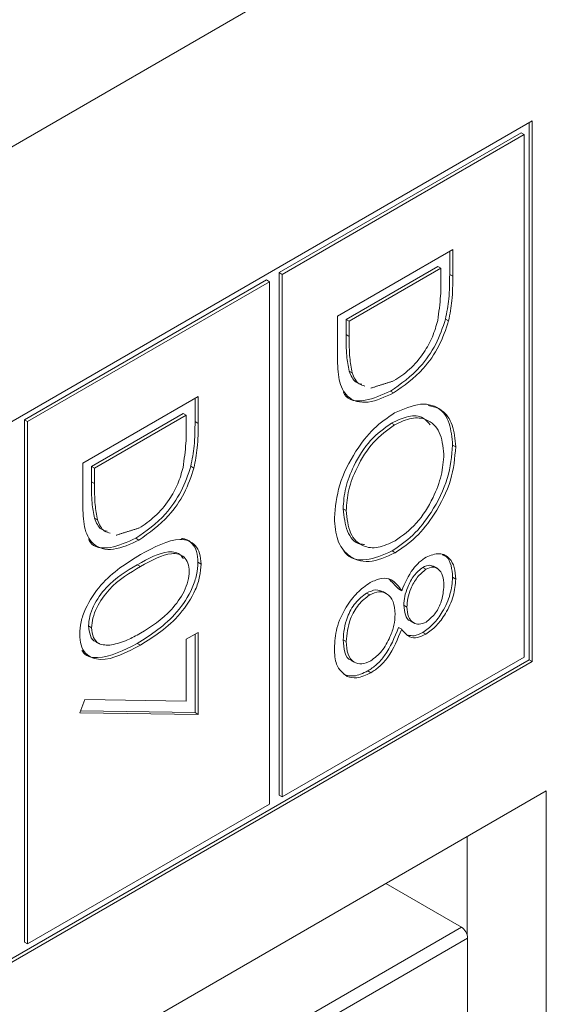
# Model space of a CAD drawing. Header units: inches. Extents: x 0.2 to 16.3, y 0.2 to 11.5.
# Tile 32 of 69: x 4.172 to 4.331, y 1.808 to 2.102. Entities that reach past the tile are written whole.
import ezdxf

# ---------------------------------------------------------------- set-up
doc = ezdxf.new("R2010")
doc.units = ezdxf.units.IN
doc.header["$MEASUREMENT"] = 0

msp = doc.modelspace()

# ---------------------------------------------------------------- linework, layer by layer
at = {"color": 7, "linetype": 'Continuous', "lineweight": 15}
for p, q in [((4.611993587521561, 2.318912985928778), (2.765973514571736, 1.253228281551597)), ((4.324972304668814, 2.071429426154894), (3.717236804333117, 1.720591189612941)), ((4.324044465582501, 1.911018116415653), (4.324044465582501, 2.070893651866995)), ((4.324972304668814, 1.910482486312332), (4.324972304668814, 2.071429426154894)), ((4.321687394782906, 2.067882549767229), (4.249601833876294, 2.026268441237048)), ((4.322615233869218, 2.067346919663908), (4.250529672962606, 2.025732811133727)), ((4.321687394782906, 2.067882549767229), (4.322615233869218, 2.067346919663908)), ((4.322615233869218, 1.911843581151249), (4.322615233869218, 2.067346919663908)), ((4.266960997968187, 2.013363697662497), (4.301334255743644, 2.033206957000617)), ((4.300406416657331, 2.032671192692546), (4.300406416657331, 2.025727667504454)), ((4.301334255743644, 2.033206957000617), (4.301334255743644, 2.025192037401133)), ((4.296880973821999, 2.028145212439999), (4.269558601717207, 2.012372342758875)), ((4.296880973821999, 2.028145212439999), (4.297808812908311, 2.027609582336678)), ((4.249601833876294, 2.026268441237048), (4.249601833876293, 1.870765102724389)), ((4.249601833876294, 2.026268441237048), (4.250529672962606, 2.025732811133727)), ((4.250529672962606, 2.025732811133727), (4.250529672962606, 1.870229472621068)), ((4.297808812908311, 2.027609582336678), (4.27048644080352, 2.011836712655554)), ((4.297808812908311, 2.024818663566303), (4.297808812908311, 2.027609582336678)), ((4.300406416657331, 2.025727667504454), (4.301334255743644, 2.025192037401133)), ((4.245839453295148, 2.024096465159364), (4.173753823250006, 1.982482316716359)), ((4.246767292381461, 2.023560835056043), (4.174681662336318, 1.981946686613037)), ((4.245839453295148, 2.024096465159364), (4.246767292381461, 2.023560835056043)), ((4.246767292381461, 1.868057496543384), (4.246767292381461, 2.023560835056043)), ((4.266960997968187, 2.00106302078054), (4.266960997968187, 2.013363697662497)), ((4.269558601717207, 2.012372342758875), (4.269558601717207, 2.007816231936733)), ((4.269558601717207, 2.012372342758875), (4.27048644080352, 2.011836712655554)), ((4.27048644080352, 2.011836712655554), (4.27048644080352, 2.007280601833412)), ((4.299166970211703, 2.012417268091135), (4.300094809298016, 2.011881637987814)), ((4.269558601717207, 2.007816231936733), (4.27048644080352, 2.007280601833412)), ((4.270433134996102, 1.996974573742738), (4.271360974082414, 1.996438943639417)), ((4.282785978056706, 1.991001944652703), (4.28371381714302, 1.990466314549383)), ((4.19111305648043, 1.969577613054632), (4.225486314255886, 1.989420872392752)), ((4.224558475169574, 1.98888510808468), (4.224558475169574, 1.981941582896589)), ((4.225486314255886, 1.989420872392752), (4.225486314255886, 1.981405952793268)), ((4.22103296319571, 1.98435908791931), (4.19371066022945, 1.96858625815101)), ((4.22103296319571, 1.98435908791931), (4.221960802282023, 1.983823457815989)), ((4.173753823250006, 1.982482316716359), (4.173753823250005, 1.826978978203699)), ((4.173753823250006, 1.982482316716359), (4.174681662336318, 1.981946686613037)), ((4.174681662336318, 1.981946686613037), (4.174681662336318, 1.826443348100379)), ((4.221960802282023, 1.983823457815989), (4.194638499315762, 1.968050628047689)), ((4.221960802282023, 1.981032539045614), (4.221960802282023, 1.983823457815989)), ((4.224558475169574, 1.981941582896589), (4.225486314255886, 1.981405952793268)), ((4.283082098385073, 1.981504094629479), (4.284009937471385, 1.980968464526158)), ((4.301287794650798, 1.974966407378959), (4.30221563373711, 1.974430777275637)), ((4.19111305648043, 1.957276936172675), (4.19111305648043, 1.969577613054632)), ((4.19371066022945, 1.96858625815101), (4.19371066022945, 1.964030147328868)), ((4.19371066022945, 1.96858625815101), (4.194638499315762, 1.968050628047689)), ((4.194638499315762, 1.968050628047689), (4.194638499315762, 1.963494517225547)), ((4.223319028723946, 1.96863118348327), (4.224246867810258, 1.968095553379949)), ((4.19371066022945, 1.964030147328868), (4.194638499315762, 1.963494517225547)), ((4.268677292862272, 1.955965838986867), (4.269605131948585, 1.955430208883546)), ((4.194585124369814, 1.953188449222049), (4.195512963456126, 1.952652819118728)), ((4.206938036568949, 1.947215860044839), (4.207865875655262, 1.946680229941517)), ((4.283233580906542, 1.943425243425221), (4.284161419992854, 1.9428896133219)), ((4.20737181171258, 1.939324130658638), (4.208299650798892, 1.938788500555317)), ((4.225439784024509, 1.940045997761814), (4.226367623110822, 1.939510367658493)), ((4.292419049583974, 1.938550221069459), (4.293346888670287, 1.938014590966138)), ((4.301287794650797, 1.935599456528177), (4.30221563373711, 1.935063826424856)), ((4.28518218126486, 1.932138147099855), (4.286110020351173, 1.931602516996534)), ((4.27565931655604, 1.930910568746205), (4.276587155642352, 1.930374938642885)), ((4.286745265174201, 1.927259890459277), (4.287673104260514, 1.926724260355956)), ((4.192829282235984, 1.921101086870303), (4.193757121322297, 1.920565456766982)), ((4.28518218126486, 1.920672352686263), (4.286110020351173, 1.920136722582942)), ((4.221960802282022, 1.917159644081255), (4.225486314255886, 1.919194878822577)), ((4.221960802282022, 1.898760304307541), (4.221960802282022, 1.917159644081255)), ((4.224558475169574, 1.918659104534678), (4.224558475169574, 1.895304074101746)), ((4.225486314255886, 1.919194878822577), (4.225486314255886, 1.894768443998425)), ((4.268677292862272, 1.916972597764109), (4.269605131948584, 1.916436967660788)), ((4.292370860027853, 1.919184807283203), (4.293298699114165, 1.918649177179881)), ((4.207358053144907, 1.915907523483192), (4.20828589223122, 1.915371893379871)), ((3.717236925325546, 1.560715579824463), (4.324044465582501, 1.911018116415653)), ((4.250529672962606, 1.870229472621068), (4.322615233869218, 1.911843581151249)), ((4.324044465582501, 1.911018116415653), (4.324972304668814, 1.910482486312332)), ((3.717236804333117, 1.559644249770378), (4.324972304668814, 1.910482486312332)), ((4.276044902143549, 1.907724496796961), (4.276972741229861, 1.90718886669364)), ((4.190231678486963, 1.895280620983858), (4.191698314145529, 1.899204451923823)), ((4.191698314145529, 1.899204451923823), (4.221960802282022, 1.898760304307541)), ((4.225486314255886, 1.894768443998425), (4.190231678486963, 1.895280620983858)), ((4.224558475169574, 1.895304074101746), (4.190425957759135, 1.895799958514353)), ((4.224558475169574, 1.895304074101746), (4.225486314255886, 1.894768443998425)), ((2.959720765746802, 1.08146434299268), (4.329150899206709, 1.872019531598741)), ((4.249601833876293, 1.870765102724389), (4.250529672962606, 1.870229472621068)), ((4.329150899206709, 1.872019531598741), (4.329150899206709, 1.681493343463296)), ((4.174681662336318, 1.826443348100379), (4.246767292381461, 1.868057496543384)), ((4.305580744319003, 1.8584126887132), (4.305580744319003, 1.829207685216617)), ((4.303895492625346, 1.831425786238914), (4.281364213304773, 1.844432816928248)), ((4.22399803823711, 1.785301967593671), (4.303895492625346, 1.831425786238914)), ((4.173753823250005, 1.826978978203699), (4.174681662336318, 1.826443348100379)), ((4.305751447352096, 1.828211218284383), (4.225853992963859, 1.78208739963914)), ((4.305751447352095, 1.680333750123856), (4.305751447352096, 1.828211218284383))]:
    msp.add_line(p, q, dxfattribs=at)
msp.add_arc((4.301722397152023, 1.828028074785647), 0.004033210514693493, 2.602631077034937, 57.39798525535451, dxfattribs=at)
for points, knots in [([(4.300406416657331, 2.025727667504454), (4.300404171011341, 2.023340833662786), (4.300400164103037, 2.019082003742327), (4.299543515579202, 2.014452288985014), (4.299166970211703, 2.012417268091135)], [0, 0, 0, 0, 0.5604435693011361, 1, 1, 1, 1]), ([(4.301334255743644, 2.025192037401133), (4.301332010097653, 2.022805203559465), (4.301328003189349, 2.018546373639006), (4.300471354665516, 2.013916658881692), (4.300094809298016, 2.011881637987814)], [0, 0, 0, 0, 0.5604435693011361, 1, 1, 1, 1]), ([(4.296844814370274, 2.01206484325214), (4.297189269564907, 2.014522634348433), (4.297804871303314, 2.018915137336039), (4.297807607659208, 2.02301350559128), (4.297808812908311, 2.024818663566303)], [0, 0, 0, 0, 0.5595422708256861, 1, 1, 1, 1]), ([(4.299166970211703, 2.012417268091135), (4.298319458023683, 2.009907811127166), (4.296623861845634, 2.00488720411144), (4.290828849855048, 1.996631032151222), (4.285834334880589, 1.993135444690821), (4.282785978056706, 1.991001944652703)], [0, 0, 0, 0, 0.2802629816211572, 0.5607150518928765, 0.9999999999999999, 0.9999999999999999, 0.9999999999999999, 0.9999999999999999]), ([(4.300094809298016, 2.011881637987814), (4.299247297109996, 2.009372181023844), (4.297551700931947, 2.004351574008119), (4.29175668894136, 1.996095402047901), (4.286762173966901, 1.9925998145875), (4.28371381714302, 1.990466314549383)], [0, 0, 0, 0, 0.2802629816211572, 0.5607150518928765, 0.9999999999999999, 0.9999999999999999, 0.9999999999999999, 0.9999999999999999]), ([(4.283720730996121, 1.99403249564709), (4.285329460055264, 1.995089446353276), (4.28854350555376, 1.99720110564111), (4.292592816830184, 2.002002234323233), (4.295488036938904, 2.00718147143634), (4.296392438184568, 2.010436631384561), (4.296844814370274, 2.01206484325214)], [0, 0, 0, 0, 0.2801789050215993, 0.559763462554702, 0.7797962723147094, 1, 1, 1, 1]), ([(4.269558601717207, 2.007816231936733), (4.26955351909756, 2.005674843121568), (4.269544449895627, 2.001853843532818), (4.270161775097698, 1.998464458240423), (4.270433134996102, 1.996974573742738)], [0, 0, 0, 0, 0.5604263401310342, 1, 1, 1, 1]), ([(4.27048644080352, 2.007280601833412), (4.270481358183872, 2.005139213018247), (4.27047228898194, 2.001318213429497), (4.271089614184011, 1.997928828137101), (4.271360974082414, 1.996438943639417)], [0, 0, 0, 0, 0.5604263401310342, 1, 1, 1, 1]), ([(4.28371381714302, 1.990466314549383), (4.281133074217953, 1.989266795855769), (4.275980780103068, 1.986872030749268), (4.269830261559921, 1.988461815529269), (4.267144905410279, 1.994139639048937), (4.267022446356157, 1.998749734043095), (4.266960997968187, 2.00106302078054)], [0, 0, 0, 0, 0.2801227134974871, 0.5592477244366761, 0.7788361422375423, 0.9999999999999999, 0.9999999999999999, 0.9999999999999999, 0.9999999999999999]), ([(4.270433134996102, 1.996974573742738), (4.270986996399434, 1.995642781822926), (4.271812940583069, 1.993656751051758), (4.273642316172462, 1.993211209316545), (4.274244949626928, 1.993064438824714)], [0, 0, 0, 0, 0.6705797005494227, 1, 1, 1, 1]), ([(4.271360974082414, 1.996438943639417), (4.271914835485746, 1.995107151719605), (4.272740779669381, 1.993121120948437), (4.274570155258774, 1.992675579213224), (4.27517278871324, 1.992528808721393)], [0, 0, 0, 0, 0.6705797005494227, 1, 1, 1, 1]), ([(4.282785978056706, 1.991001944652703), (4.280263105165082, 1.989870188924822), (4.275226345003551, 1.987610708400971), (4.269959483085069, 1.988102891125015), (4.26884646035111, 1.990483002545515), (4.268736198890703, 1.990718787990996)], [0, 0, 0, 0, 0.4748327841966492, 0.9479743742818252, 1, 1, 1, 1]), ([(4.283996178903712, 1.984522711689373), (4.286648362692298, 1.985687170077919), (4.291951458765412, 1.988015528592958), (4.297992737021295, 1.98607070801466), (4.301592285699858, 1.981290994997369), (4.302007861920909, 1.976717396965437), (4.30221563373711, 1.974430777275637)], [0, 0, 0, 0, 0.2797298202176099, 0.5593255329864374, 0.7796800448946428, 1, 1, 1, 1]), ([(4.266079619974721, 1.953251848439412), (4.26637440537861, 1.956497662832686), (4.266964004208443, 1.962989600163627), (4.271822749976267, 1.972637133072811), (4.277723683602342, 1.980260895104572), (4.281905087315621, 1.983101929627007), (4.283996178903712, 1.984522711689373)], [0, 0, 0, 0, 0.2796630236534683, 0.5593526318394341, 0.7796352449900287, 1, 1, 1, 1]), ([(4.29402098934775, 1.986691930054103), (4.295102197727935, 1.986503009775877), (4.297933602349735, 1.986008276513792), (4.300619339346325, 1.981721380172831), (4.301064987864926, 1.977217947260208), (4.301287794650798, 1.974966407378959)], [0, 0, 0, 0, 0.2360033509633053, 0.6180316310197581, 1, 1, 1, 1]), ([(4.224558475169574, 1.981941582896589), (4.224556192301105, 1.979554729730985), (4.22455211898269, 1.975295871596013), (4.223695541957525, 1.970666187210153), (4.223319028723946, 1.96863118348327)], [0, 0, 0, 0, 0.5604443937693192, 1, 1, 1, 1]), ([(4.225486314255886, 1.981405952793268), (4.225484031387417, 1.979019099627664), (4.225479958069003, 1.974760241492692), (4.224623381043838, 1.970130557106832), (4.224246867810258, 1.968095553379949)], [0, 0, 0, 0, 0.5604443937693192, 1, 1, 1, 1]), ([(4.283082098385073, 1.981504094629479), (4.280915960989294, 1.979949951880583), (4.27658177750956, 1.976840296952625), (4.27191057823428, 1.96934646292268), (4.269095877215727, 1.962097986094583), (4.268816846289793, 1.958010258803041), (4.268677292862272, 1.955965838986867)], [0, 0, 0, 0, 0.2794153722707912, 0.5590769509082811, 0.7794784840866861, 0.9999999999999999, 0.9999999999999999, 0.9999999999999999, 0.9999999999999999]), ([(4.294598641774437, 1.98097067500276), (4.293962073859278, 1.98174715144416), (4.292399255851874, 1.983653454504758), (4.28816691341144, 1.983861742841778), (4.284777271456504, 1.982290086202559), (4.283082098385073, 1.981504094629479)], [0, 0, 0, 0, 0.2557059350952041, 0.6277756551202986, 1, 1, 1, 1]), ([(4.298690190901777, 1.972220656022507), (4.298408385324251, 1.97456362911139), (4.297844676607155, 1.979250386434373), (4.294016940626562, 1.982773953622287), (4.289145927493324, 1.983393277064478), (4.285722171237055, 1.981776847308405), (4.284009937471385, 1.980968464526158)], [0, 0, 0, 0, 0.2796270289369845, 0.5593508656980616, 0.7796296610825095, 1, 1, 1, 1]), ([(4.220996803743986, 1.96827871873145), (4.221341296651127, 1.970736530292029), (4.221956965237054, 1.975129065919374), (4.221959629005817, 1.979227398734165), (4.221960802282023, 1.981032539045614)], [0, 0, 0, 0, 0.5595427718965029, 1, 1, 1, 1]), ([(4.284009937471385, 1.980968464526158), (4.281843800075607, 1.979414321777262), (4.277509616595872, 1.976304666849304), (4.272838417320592, 1.968810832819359), (4.270023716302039, 1.961562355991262), (4.269744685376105, 1.95747462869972), (4.269605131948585, 1.955430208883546)], [0, 0, 0, 0, 0.2794153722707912, 0.5590769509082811, 0.7794784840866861, 0.9999999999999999, 0.9999999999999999, 0.9999999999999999, 0.9999999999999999]), ([(4.301287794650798, 1.974966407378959), (4.301005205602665, 1.971692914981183), (4.300440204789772, 1.96514798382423), (4.295562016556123, 1.955376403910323), (4.289573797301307, 1.947697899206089), (4.28534767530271, 1.944849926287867), (4.283233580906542, 1.943425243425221)], [0, 0, 0, 0, 0.2797672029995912, 0.5593588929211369, 0.7795716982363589, 1, 1, 1, 1]), ([(4.30221563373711, 1.974430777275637), (4.301933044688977, 1.971157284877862), (4.301368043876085, 1.964612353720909), (4.296489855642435, 1.954840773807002), (4.290501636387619, 1.947162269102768), (4.286275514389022, 1.944314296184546), (4.284161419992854, 1.9428896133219)], [0, 0, 0, 0, 0.2797672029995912, 0.5593588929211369, 0.7795716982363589, 1, 1, 1, 1]), ([(4.284168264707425, 1.946455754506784), (4.286350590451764, 1.948020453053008), (4.290714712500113, 1.951149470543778), (4.295447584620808, 1.958711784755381), (4.298185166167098, 1.966012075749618), (4.298521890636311, 1.970151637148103), (4.298690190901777, 1.972220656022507)], [0, 0, 0, 0, 0.2794688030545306, 0.5588698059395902, 0.7795160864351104, 1, 1, 1, 1]), ([(4.223319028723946, 1.96863118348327), (4.222471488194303, 1.966121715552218), (4.220775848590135, 1.961101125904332), (4.214980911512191, 1.952844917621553), (4.209986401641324, 1.949349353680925), (4.206938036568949, 1.947215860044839)], [0, 0, 0, 0, 0.2802649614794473, 0.560714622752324, 1, 1, 1, 1]), ([(4.224246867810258, 1.968095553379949), (4.223399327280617, 1.965586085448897), (4.221703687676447, 1.960565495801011), (4.215908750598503, 1.952309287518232), (4.210914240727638, 1.948813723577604), (4.207865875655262, 1.946680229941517)], [0, 0, 0, 0, 0.2802649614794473, 0.560714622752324, 1, 1, 1, 1]), ([(4.207872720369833, 1.950246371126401), (4.209481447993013, 1.951303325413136), (4.212695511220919, 1.953415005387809), (4.216744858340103, 1.958216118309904), (4.219640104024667, 1.963395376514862), (4.220544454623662, 1.966650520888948), (4.220996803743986, 1.96827871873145)], [0, 0, 0, 0, 0.2801783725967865, 0.559765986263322, 0.7797983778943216, 0.9999999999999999, 0.9999999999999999, 0.9999999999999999, 0.9999999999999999]), ([(4.19371066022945, 1.964030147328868), (4.193705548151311, 1.961888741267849), (4.193696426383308, 1.958067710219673), (4.194313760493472, 1.954678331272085), (4.194585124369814, 1.953188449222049)], [0, 0, 0, 0, 0.5604262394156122, 1, 1, 1, 1]), ([(4.194638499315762, 1.963494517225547), (4.194633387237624, 1.961353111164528), (4.194624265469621, 1.957532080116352), (4.195241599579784, 1.954142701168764), (4.195512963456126, 1.952652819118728)], [0, 0, 0, 0, 0.5604262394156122, 1, 1, 1, 1]), ([(4.207865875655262, 1.946680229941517), (4.205285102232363, 1.945480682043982), (4.200132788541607, 1.943085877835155), (4.193982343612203, 1.944675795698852), (4.191296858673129, 1.950353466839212), (4.191174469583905, 1.954963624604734), (4.19111305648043, 1.957276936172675)], [0, 0, 0, 0, 0.280124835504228, 0.5592474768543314, 0.7788366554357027, 1, 1, 1, 1]), ([(4.268677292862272, 1.955965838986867), (4.268944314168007, 1.95363780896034), (4.26947809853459, 1.948984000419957), (4.272286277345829, 1.94550217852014), (4.274632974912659, 1.945389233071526), (4.27507198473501, 1.945368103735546)], [0, 0, 0, 0, 0.4486443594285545, 0.8968548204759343, 1, 1, 1, 1]), ([(4.269605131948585, 1.955430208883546), (4.269853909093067, 1.953052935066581), (4.27035122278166, 1.948300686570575), (4.274115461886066, 1.944634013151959), (4.279015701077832, 1.944028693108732), (4.282450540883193, 1.94564663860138), (4.284168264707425, 1.946455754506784)], [0, 0, 0, 0, 0.27983005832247, 0.559389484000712, 0.7796557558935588, 1, 1, 1, 1]), ([(4.194585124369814, 1.953188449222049), (4.195139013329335, 1.951856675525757), (4.195964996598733, 1.949870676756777), (4.197794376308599, 1.949425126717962), (4.19839700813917, 1.949278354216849)], [0, 0, 0, 0, 0.6705813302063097, 1, 1, 1, 1]), ([(4.195512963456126, 1.952652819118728), (4.196066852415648, 1.951321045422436), (4.196892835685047, 1.949335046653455), (4.198722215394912, 1.948889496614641), (4.199324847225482, 1.948742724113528)], [0, 0, 0, 0, 0.6705813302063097, 1, 1, 1, 1]), ([(4.284161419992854, 1.9428896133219), (4.281494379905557, 1.941699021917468), (4.276159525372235, 1.939317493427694), (4.270246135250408, 1.94155713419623), (4.266615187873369, 1.946303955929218), (4.266258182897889, 1.950935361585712), (4.266079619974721, 1.953251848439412)], [0, 0, 0, 0, 0.2796309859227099, 0.5593431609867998, 0.7795969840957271, 0.9999999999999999, 0.9999999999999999, 0.9999999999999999, 0.9999999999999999]), ([(4.206938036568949, 1.947215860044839), (4.204415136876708, 1.946084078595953), (4.199378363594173, 1.94382456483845), (4.194111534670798, 1.94431682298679), (4.192998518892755, 1.946696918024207), (4.192888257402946, 1.946932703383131)], [0, 0, 0, 0, 0.474836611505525, 0.9479744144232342, 1, 1, 1, 1]), ([(4.20828589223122, 1.942342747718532), (4.212390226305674, 1.944558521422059), (4.217527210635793, 1.947331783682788), (4.222690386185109, 1.946613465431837), (4.224741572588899, 1.945220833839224), (4.226122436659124, 1.942849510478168), (4.226285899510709, 1.940623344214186), (4.226367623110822, 1.939510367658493)], [0, 0, 0, 0, 0.4987019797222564, 0.6241753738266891, 0.7494670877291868, 0.8747455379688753, 1, 1, 1, 1]), ([(4.220529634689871, 1.947155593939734), (4.220920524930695, 1.947115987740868), (4.222176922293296, 1.946988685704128), (4.223800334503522, 1.945723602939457), (4.225197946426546, 1.943393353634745), (4.225359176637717, 1.941161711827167), (4.225439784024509, 1.940045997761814)], [0, 0, 0, 0, 0.1308610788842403, 0.4206129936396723, 0.7103342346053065, 1, 1, 1, 1]), ([(4.221039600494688, 1.941072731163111), (4.220840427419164, 1.941430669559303), (4.220296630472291, 1.942407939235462), (4.218759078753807, 1.943129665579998), (4.214617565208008, 1.943388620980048), (4.210590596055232, 1.941129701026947), (4.20737181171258, 1.939324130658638)], [0, 0, 0, 0, 0.08797093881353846, 0.2401847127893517, 0.3926743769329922, 0.9999999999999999, 0.9999999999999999, 0.9999999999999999, 0.9999999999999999]), ([(4.283233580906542, 1.943425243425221), (4.280614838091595, 1.942291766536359), (4.275376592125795, 1.940024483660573), (4.270404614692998, 1.941113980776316), (4.268987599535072, 1.943230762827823), (4.268853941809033, 1.943430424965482)], [0, 0, 0, 0, 0.4751795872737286, 0.9504971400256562, 1, 1, 1, 1]), ([(4.190231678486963, 1.918649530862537), (4.190313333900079, 1.919855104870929), (4.190476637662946, 1.922266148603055), (4.192276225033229, 1.927520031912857), (4.198051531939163, 1.936067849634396), (4.20418980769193, 1.93983135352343), (4.20828589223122, 1.942342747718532)], [0, 0, 0, 0, 0.1255506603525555, 0.2510904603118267, 0.5002510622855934, 0.9999999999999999, 0.9999999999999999, 0.9999999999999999, 0.9999999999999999]), ([(4.222842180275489, 1.937355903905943), (4.222763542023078, 1.938220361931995), (4.22260617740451, 1.939950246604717), (4.221397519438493, 1.941666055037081), (4.219707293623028, 1.942616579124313), (4.215521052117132, 1.942826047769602), (4.211507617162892, 1.940582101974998), (4.208299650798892, 1.938788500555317)], [0, 0, 0, 0, 0.1251386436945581, 0.250417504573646, 0.3755196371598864, 0.500848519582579, 1, 1, 1, 1]), ([(4.286110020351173, 1.931602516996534), (4.287089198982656, 1.933871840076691), (4.288456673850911, 1.937041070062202), (4.291347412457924, 1.940221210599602), (4.292712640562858, 1.941143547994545), (4.29339507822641, 1.94160459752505)], [0, 0, 0, 0, 0.5577552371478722, 0.7789347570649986, 1, 1, 1, 1]), ([(4.29339507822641, 1.94160459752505), (4.294771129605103, 1.94211764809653), (4.297527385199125, 1.943145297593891), (4.300383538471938, 1.941517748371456), (4.301953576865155, 1.938686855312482), (4.302128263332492, 1.936271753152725), (4.30221563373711, 1.935063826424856)], [0, 0, 0, 0, 0.2788074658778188, 0.5584563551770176, 0.7791594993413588, 0.9999999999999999, 0.9999999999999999, 0.9999999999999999, 0.9999999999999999]), ([(4.298166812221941, 1.942270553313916), (4.29861656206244, 1.942101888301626), (4.299908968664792, 1.941617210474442), (4.3009944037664, 1.939160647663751), (4.301189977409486, 1.936786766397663), (4.301287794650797, 1.935599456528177)], [0, 0, 0, 0, 0.2105976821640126, 0.6051760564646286, 1, 1, 1, 1]), ([(4.20737181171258, 1.939324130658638), (4.20415861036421, 1.937440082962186), (4.199347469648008, 1.934619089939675), (4.194655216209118, 1.928098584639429), (4.19308309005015, 1.923971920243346), (4.192913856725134, 1.922057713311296), (4.192829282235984, 1.921101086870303)], [0, 0, 0, 0, 0.500290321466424, 0.7490869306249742, 0.8746059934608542, 1, 1, 1, 1]), ([(4.208299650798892, 1.938788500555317), (4.205086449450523, 1.936904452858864), (4.200275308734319, 1.934083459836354), (4.195583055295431, 1.927562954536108), (4.194010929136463, 1.923436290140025), (4.193841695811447, 1.921522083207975), (4.193757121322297, 1.920565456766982)], [0, 0, 0, 0, 0.500290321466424, 0.7490869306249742, 0.8746059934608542, 1, 1, 1, 1]), ([(4.225439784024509, 1.940045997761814), (4.225358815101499, 1.938830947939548), (4.225196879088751, 1.936400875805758), (4.223402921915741, 1.931106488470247), (4.217668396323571, 1.92243091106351), (4.21148326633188, 1.918517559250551), (4.207358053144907, 1.915907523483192)], [0, 0, 0, 0, 0.1255997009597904, 0.2511965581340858, 0.5005806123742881, 1, 1, 1, 1]), ([(4.226367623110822, 1.939510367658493), (4.226286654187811, 1.938295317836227), (4.226124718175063, 1.935865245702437), (4.224330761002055, 1.930570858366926), (4.218596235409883, 1.921895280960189), (4.212411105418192, 1.91798192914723), (4.20828589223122, 1.915371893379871)], [0, 0, 0, 0, 0.1255997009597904, 0.2511965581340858, 0.5005806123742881, 1, 1, 1, 1]), ([(4.208299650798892, 1.918942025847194), (4.211491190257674, 1.920931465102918), (4.216271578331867, 1.923911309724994), (4.220996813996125, 1.930353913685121), (4.22259367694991, 1.93448686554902), (4.222759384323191, 1.936400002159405), (4.222842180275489, 1.937355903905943)], [0, 0, 0, 0, 0.5000708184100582, 0.7490217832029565, 0.8745983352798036, 1, 1, 1, 1]), ([(4.292419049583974, 1.938550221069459), (4.291508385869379, 1.937802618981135), (4.289677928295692, 1.936299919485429), (4.287948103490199, 1.932943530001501), (4.28690385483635, 1.929867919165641), (4.286798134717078, 1.928129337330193), (4.286745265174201, 1.927259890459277)], [0, 0, 0, 0, 0.2777194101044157, 0.5582231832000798, 0.7790719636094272, 1, 1, 1, 1]), ([(4.293346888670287, 1.938014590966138), (4.292436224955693, 1.937266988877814), (4.290605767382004, 1.935764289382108), (4.288875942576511, 1.93240789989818), (4.287831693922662, 1.929332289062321), (4.287725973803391, 1.927593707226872), (4.287673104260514, 1.926724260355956)], [0, 0, 0, 0, 0.2777194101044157, 0.5582231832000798, 0.7790719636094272, 1, 1, 1, 1]), ([(4.295662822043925, 1.938719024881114), (4.29528361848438, 1.938932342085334), (4.294394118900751, 1.939432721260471), (4.293139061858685, 1.938871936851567), (4.292419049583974, 1.938550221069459)], [0, 0, 0, 0, 0.4263111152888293, 0.9999999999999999, 0.9999999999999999, 0.9999999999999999, 0.9999999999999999]), ([(4.298690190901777, 1.933227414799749), (4.298629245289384, 1.934235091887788), (4.2985075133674, 1.9362478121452), (4.297239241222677, 1.938071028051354), (4.295473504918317, 1.938907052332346), (4.294055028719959, 1.938311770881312), (4.293346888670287, 1.938014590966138)], [0, 0, 0, 0, 0.280650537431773, 0.5605674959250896, 0.780623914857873, 1, 1, 1, 1]), ([(4.276690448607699, 1.933996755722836), (4.277838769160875, 1.934528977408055), (4.280135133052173, 1.935593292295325), (4.283699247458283, 1.934986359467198), (4.285195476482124, 1.932886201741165), (4.286110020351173, 1.931602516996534)], [0, 0, 0, 0, 0.2799857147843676, 0.5599038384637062, 1, 1, 1, 1]), ([(4.301287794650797, 1.935599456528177), (4.301137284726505, 1.933930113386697), (4.300836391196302, 1.930592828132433), (4.298566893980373, 1.925570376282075), (4.29559785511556, 1.921503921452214), (4.293446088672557, 1.919957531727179), (4.292370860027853, 1.919184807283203)], [0, 0, 0, 0, 0.2799292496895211, 0.5596235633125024, 0.7799457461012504, 1, 1, 1, 1]), ([(4.30221563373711, 1.935063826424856), (4.302065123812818, 1.933394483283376), (4.301764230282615, 1.930057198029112), (4.299494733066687, 1.925034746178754), (4.296525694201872, 1.920968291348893), (4.294373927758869, 1.919421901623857), (4.293298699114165, 1.918649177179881)], [0, 0, 0, 0, 0.2799292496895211, 0.5596235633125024, 0.7799457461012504, 1, 1, 1, 1]), ([(4.266079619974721, 1.914441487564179), (4.266183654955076, 1.916422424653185), (4.26639104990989, 1.920371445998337), (4.269178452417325, 1.926452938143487), (4.272809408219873, 1.931244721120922), (4.275397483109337, 1.933079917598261), (4.276690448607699, 1.933996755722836)], [0, 0, 0, 0, 0.280544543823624, 0.559268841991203, 0.7798169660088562, 1, 1, 1, 1]), ([(4.280570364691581, 1.9312566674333), (4.279884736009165, 1.931557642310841), (4.278478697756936, 1.932174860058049), (4.276614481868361, 1.9313388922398), (4.27565931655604, 1.930910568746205)], [0, 0, 0, 0, 0.4876315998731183, 1, 1, 1, 1]), ([(4.293415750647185, 1.922278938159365), (4.29429875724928, 1.923001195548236), (4.296071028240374, 1.924450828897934), (4.298354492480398, 1.928692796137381), (4.298562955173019, 1.931508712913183), (4.298690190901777, 1.933227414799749)], [0, 0, 0, 0, 0.278970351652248, 0.5599177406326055, 1, 1, 1, 1]), ([(4.27565931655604, 1.930910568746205), (4.274512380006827, 1.930024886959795), (4.272216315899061, 1.928251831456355), (4.269189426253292, 1.922834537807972), (4.268871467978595, 1.919195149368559), (4.268677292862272, 1.916972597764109)], [0, 0, 0, 0, 0.2798315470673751, 0.5601976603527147, 1, 1, 1, 1]), ([(4.276587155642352, 1.930374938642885), (4.27544021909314, 1.929489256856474), (4.273144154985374, 1.927716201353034), (4.270117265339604, 1.922298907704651), (4.269799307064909, 1.918659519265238), (4.269605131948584, 1.916436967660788)], [0, 0, 0, 0, 0.2798315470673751, 0.5601976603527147, 1, 1, 1, 1]), ([(4.284147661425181, 1.924601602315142), (4.284044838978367, 1.925937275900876), (4.283839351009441, 1.928606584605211), (4.281915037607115, 1.930780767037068), (4.279427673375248, 1.931611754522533), (4.277533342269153, 1.930786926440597), (4.276587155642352, 1.930374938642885)], [0, 0, 0, 0, 0.2802828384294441, 0.560137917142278, 0.780296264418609, 0.9999999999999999, 0.9999999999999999, 0.9999999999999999, 0.9999999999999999]), ([(4.286745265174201, 1.927259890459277), (4.286855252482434, 1.926292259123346), (4.287075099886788, 1.924358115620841), (4.287956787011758, 1.922790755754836), (4.288720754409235, 1.92261019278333), (4.288744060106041, 1.922604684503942)], [0, 0, 0, 0, 0.4925445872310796, 0.9845194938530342, 1, 1, 1, 1]), ([(4.287673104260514, 1.926724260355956), (4.28776979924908, 1.925727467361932), (4.287963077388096, 1.923735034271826), (4.289357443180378, 1.921990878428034), (4.291278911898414, 1.921432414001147), (4.29270424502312, 1.921997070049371), (4.293415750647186, 1.922278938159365)], [0, 0, 0, 0, 0.2802357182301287, 0.560147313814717, 0.7804319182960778, 1, 1, 1, 1]), ([(4.276910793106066, 1.910715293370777), (4.27805203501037, 1.911607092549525), (4.280342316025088, 1.91339678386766), (4.282609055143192, 1.917522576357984), (4.283955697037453, 1.921359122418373), (4.28408365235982, 1.92352042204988), (4.284147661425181, 1.924601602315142)], [0, 0, 0, 0, 0.278304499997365, 0.5585104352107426, 0.7791468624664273, 0.9999999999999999, 0.9999999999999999, 0.9999999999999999, 0.9999999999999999]), ([(4.192829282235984, 1.921101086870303), (4.192964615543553, 1.920121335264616), (4.193235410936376, 1.918160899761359), (4.194174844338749, 1.916529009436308), (4.195005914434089, 1.916437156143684), (4.195030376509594, 1.916434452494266)], [0, 0, 0, 0, 0.4922937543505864, 0.985055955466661, 1, 1, 1, 1]), ([(4.193757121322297, 1.920565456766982), (4.1938749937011, 1.919549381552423), (4.194110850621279, 1.917516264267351), (4.196072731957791, 1.915298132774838), (4.198299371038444, 1.915396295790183), (4.199658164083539, 1.915456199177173)], [0, 0, 0, 0, 0.2802573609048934, 0.5607814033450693, 1, 1, 1, 1]), ([(4.28518218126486, 1.920672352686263), (4.284001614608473, 1.91774158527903), (4.282354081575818, 1.913651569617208), (4.278676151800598, 1.909473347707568), (4.276922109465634, 1.908307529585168), (4.276044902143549, 1.907724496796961)], [0, 0, 0, 0, 0.5582673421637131, 0.7790867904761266, 1, 1, 1, 1]), ([(4.286110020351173, 1.920136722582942), (4.284929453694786, 1.917205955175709), (4.283281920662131, 1.913115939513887), (4.279603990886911, 1.908937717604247), (4.277849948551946, 1.907771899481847), (4.276972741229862, 1.90718886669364)], [0, 0, 0, 0, 0.5582673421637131, 0.7790867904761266, 1, 1, 1, 1]), ([(4.293298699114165, 1.918649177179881), (4.292441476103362, 1.918243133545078), (4.290727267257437, 1.917431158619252), (4.288018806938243, 1.917751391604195), (4.286833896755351, 1.919232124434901), (4.286110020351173, 1.920136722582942)], [0, 0, 0, 0, 0.2801587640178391, 0.5602400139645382, 1, 1, 1, 1]), ([(4.20828589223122, 1.915371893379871), (4.204160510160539, 1.913212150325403), (4.197975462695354, 1.909974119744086), (4.192276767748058, 1.912080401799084), (4.190477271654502, 1.915289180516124), (4.190313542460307, 1.917529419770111), (4.190231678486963, 1.918649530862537)], [0, 0, 0, 0, 0.4994063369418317, 0.7487432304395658, 0.874372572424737, 1, 1, 1, 1]), ([(4.199658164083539, 1.915456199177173), (4.20124268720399, 1.915865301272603), (4.204074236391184, 1.91659636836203), (4.207007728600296, 1.918224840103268), (4.208299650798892, 1.918942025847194)], [0, 0, 0, 0, 0.5595958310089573, 1, 1, 1, 1]), ([(4.268677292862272, 1.916972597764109), (4.268776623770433, 1.915692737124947), (4.268974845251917, 1.913138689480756), (4.270095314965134, 1.91110798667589), (4.271059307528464, 1.910881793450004), (4.271069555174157, 1.910879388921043)], [0, 0, 0, 0, 0.4984388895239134, 0.9946681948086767, 1, 1, 1, 1]), ([(4.292370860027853, 1.919184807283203), (4.291501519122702, 1.918753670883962), (4.289913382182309, 1.917966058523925), (4.288610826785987, 1.918257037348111), (4.288021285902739, 1.918388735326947)], [0, 0, 0, 0, 0.5473966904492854, 1, 1, 1, 1]), ([(4.207358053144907, 1.915907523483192), (4.203324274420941, 1.913851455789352), (4.197276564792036, 1.910768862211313), (4.191815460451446, 1.912052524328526), (4.190929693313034, 1.913755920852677), (4.19088234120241, 1.91384698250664)], [0, 0, 0, 0, 0.6546798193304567, 0.981539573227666, 1, 1, 1, 1]), ([(4.269852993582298, 1.906084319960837), (4.268593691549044, 1.907069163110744), (4.266335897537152, 1.908834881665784), (4.266158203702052, 1.912722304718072), (4.266079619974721, 1.914441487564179)], [0, 0, 0, 0, 0.5577577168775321, 1, 1, 1, 1]), ([(4.269605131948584, 1.916436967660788), (4.269686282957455, 1.915116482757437), (4.269848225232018, 1.912481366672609), (4.271653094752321, 1.910230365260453), (4.274131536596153, 1.909496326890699), (4.275984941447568, 1.910309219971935), (4.276910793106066, 1.910715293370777)], [0, 0, 0, 0, 0.2806020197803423, 0.5599601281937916, 0.7801820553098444, 1, 1, 1, 1]), ([(4.276044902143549, 1.907724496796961), (4.274582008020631, 1.907039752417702), (4.271966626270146, 1.905815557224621), (4.269855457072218, 1.906373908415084), (4.268925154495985, 1.906619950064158)], [0, 0, 0, 0, 0.5593424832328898, 1, 1, 1, 1]), ([(4.276972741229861, 1.90718886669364), (4.275509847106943, 1.906504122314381), (4.272894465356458, 1.9052799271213), (4.270783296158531, 1.905838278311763), (4.269852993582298, 1.906084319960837)], [0, 0, 0, 0, 0.5593424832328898, 1, 1, 1, 1])]:
    msp.add_open_spline(points, degree=3, knots=knots, dxfattribs=at)
for points in [[(4.276931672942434, 1.991899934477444), (4.283720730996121, 1.99403249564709)], [(4.201083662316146, 1.948113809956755), (4.207872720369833, 1.950246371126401)], [(4.296754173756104, 1.938210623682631), (4.295594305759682, 1.938880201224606)], [(4.282272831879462, 1.935127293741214), (4.28518218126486, 1.932138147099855)], [(4.281628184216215, 1.930684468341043), (4.280468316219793, 1.931354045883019)], [(4.288619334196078, 1.92265252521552), (4.2897792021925, 1.921982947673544)], [(4.194903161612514, 1.91647350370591), (4.196063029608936, 1.915803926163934)], [(4.270949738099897, 1.910938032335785), (4.272109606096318, 1.910268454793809)]]:
    msp.add_open_spline(points, degree=1, dxfattribs=at)

doc.saveas('drawing.dxf')
